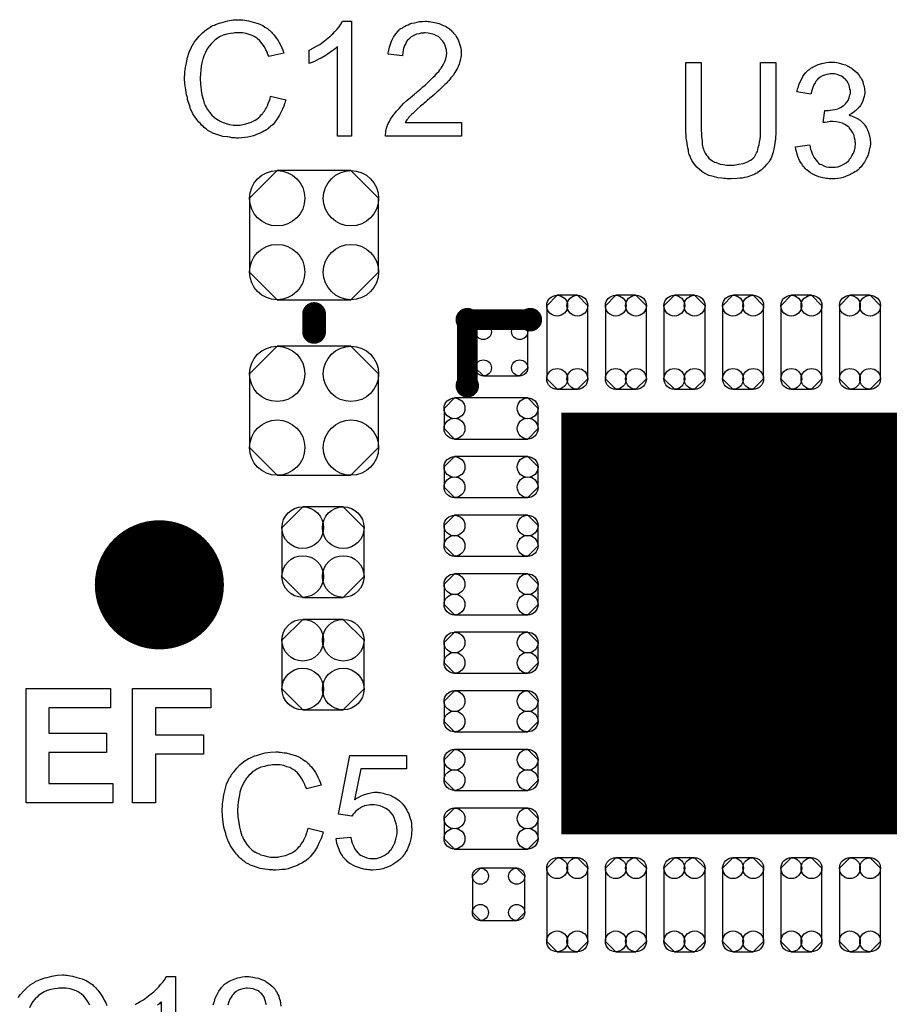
# Model space of a CAD drawing. Extents: x -0.07 to 0.95, y -0.15 to 2.1.
# Tile 20 of 22: x 0.39 to 0.68, y 1.43 to 1.76. Entities that reach past the tile are written whole.
import ezdxf

# ---------------------------------------------------------------- set-up
doc = ezdxf.new("R2010")
doc.units = 0
doc.layers.get('0').update_dxf_attribs({"linetype": 'CONTINUOUS'})
doc.layers.add('gto', color=2, linetype='CONTINUOUS')
doc.layers.add('gts', color=1, linetype='CONTINUOUS')

# ---------------------------------------------------------------- blocks, each defined once
blk = doc.blocks.new('D103')
at = {"const_width": 0.00395}
blk.add_lwpolyline([(-0.001975, 0, 1), (0.001975, 0, 1)], format="xyb", close=True, dxfattribs=at)
blk = doc.blocks.new('D60')
at = {"const_width": 0.004}
blk.add_lwpolyline([(-0.002, 0, 1), (0.002, 0, 1)], format="xyb", close=True, dxfattribs=at)
blk = doc.blocks.new('D110')
blk.add_lwpolyline([(0.0068, 0.0152), (-0.0068, 0.0152), (-0.0138, 0.0082), (-0.0138, -0.0082), (-0.0068, -0.0152), (0.0068, -0.0152), (0.0138, -0.0082), (0.0138, 0.0082)], close=True)
for centre in [(-0.0068, 0.0082), (0.0068, 0.0082), (-0.0068, -0.0082), (0.0068, -0.0082)]:
    blk.add_circle(centre, 0.007)
blk = doc.blocks.new('D112')
blk.add_lwpolyline([(-0.0124, -0.0217), (0.0124, -0.0217), (0.0217, -0.0124), (0.0217, 0.0124), (0.0124, 0.0217), (-0.0124, 0.0217), (-0.0217, 0.0124), (-0.0217, -0.0124)], close=True)
for centre in [(-0.0124, 0.0124), (0.0124, 0.0124), (-0.0124, -0.0124), (0.0124, -0.0124)]:
    blk.add_circle(centre, 0.0093)
blk = doc.blocks.new('D118')
blk.add_lwpolyline([(-0.0061, -0.0088), (0.0061, -0.0088), (0.0088, -0.0061), (0.0088, 0.0061), (0.0061, 0.0088), (-0.0061, 0.0088), (-0.0088, 0.0061), (-0.0088, -0.0061)], close=True)
for centre in [(-0.0061, 0.0061), (0.0061, 0.0061), (-0.0061, -0.0061), (0.0061, -0.0061)]:
    blk.add_circle(centre, 0.0027)
blk = doc.blocks.new('D119')
blk.add_lwpolyline([(-0.0088, 0.0061), (-0.0088, -0.0061), (-0.0061, -0.0088), (0.0061, -0.0088), (0.0088, -0.0061), (0.0088, 0.0061), (0.0061, 0.0088), (-0.0061, 0.0088)], close=True)
for centre in [(-0.0061, 0.0061), (0.0061, 0.0061), (-0.0061, -0.0061), (0.0061, -0.0061)]:
    blk.add_circle(centre, 0.0027)
blk = doc.blocks.new('D120')
at = {"const_width": 0.1417}
blk.add_lwpolyline([(-0.07085, 0), (0.07085, 0)], dxfattribs=at)
blk = doc.blocks.new('D121')
blk.add_lwpolyline([(0.0158, -0.0034), (0.0158, 0.0034), (0.0123, 0.0069), (-0.0123, 0.0069), (-0.0158, 0.0034), (-0.0158, -0.0034), (-0.0123, -0.0069), (0.0123, -0.0069)], close=True)
for centre in [(-0.0123, 0.0034), (0.0123, 0.0034), (-0.0123, -0.0034), (0.0123, -0.0034)]:
    blk.add_circle(centre, 0.0035)
blk = doc.blocks.new('D122')
blk.add_lwpolyline([(0.0034, 0.0158), (-0.0034, 0.0158), (-0.0069, 0.0123), (-0.0069, -0.0123), (-0.0034, -0.0158), (0.0034, -0.0158), (0.0069, -0.0123), (0.0069, 0.0123)], close=True)
for centre in [(-0.0034, 0.0123), (0.0034, 0.0123), (-0.0034, -0.0123), (0.0034, -0.0123)]:
    blk.add_circle(centre, 0.0035)
blk = doc.blocks.new('D133')
at = {"const_width": 0.0217}
blk.add_lwpolyline([(-0.01085, 0, 1), (0.01085, 0, 1)], format="xyb", close=True, dxfattribs=at)

msp = doc.modelspace()

# ---------------------------------------------------------------- linework, layer by layer
at = {"layer": 'gto', "color": 2}
for points in [[(0.4646, 1.7628), (0.4651, 1.7628), (0.4657, 1.7627), (0.4663, 1.7626), (0.467, 1.7625), (0.4685, 1.7621), (0.4702, 1.7616), (0.471, 1.7613), (0.4718, 1.7609), (0.4725, 1.7604), (0.4733, 1.7599), (0.4734, 1.7599), (0.4735, 1.7598), (0.4737, 1.7596), (0.474, 1.7594), (0.4743, 1.7591), (0.4747, 1.7587), (0.475, 1.7583), (0.4755, 1.7578), (0.4759, 1.7573), (0.4764, 1.7566), (0.4769, 1.7559), (0.4773, 1.7552), (0.4777, 1.7544), (0.4782, 1.7535), (0.4785, 1.7527), (0.4788, 1.7517), (0.4738, 1.7505), (0.4738, 1.7505), (0.4738, 1.7507), (0.4737, 1.7509), (0.4735, 1.7512), (0.4734, 1.7515), (0.4733, 1.7519), (0.4728, 1.7528), (0.4723, 1.7538), (0.4716, 1.7548), (0.4708, 1.7558), (0.4699, 1.7566), (0.4698, 1.7567), (0.4694, 1.7569), (0.4689, 1.7572), (0.4682, 1.7576), (0.4672, 1.7579), (0.4662, 1.7583), (0.4649, 1.7585), (0.4635, 1.7585), (0.4631, 1.7585), (0.4628, 1.7585), (0.4624, 1.7585), (0.4619, 1.7584), (0.4609, 1.7583), (0.4597, 1.758), (0.4585, 1.7577), (0.4572, 1.7571), (0.4561, 1.7564), (0.456, 1.7564), (0.456, 1.7563), (0.4556, 1.756), (0.4551, 1.7555), (0.4545, 1.7549), (0.4537, 1.754), (0.4531, 1.7531), (0.4525, 1.7519), (0.4519, 1.7507), (0.4519, 1.7506), (0.4518, 1.7505), (0.4518, 1.7503), (0.4517, 1.75), (0.4516, 1.7497), (0.4515, 1.7493), (0.4513, 1.7484), (0.4511, 1.7473), (0.4509, 1.7461), (0.4508, 1.7447), (0.4507, 1.7433), (0.4507, 1.7432), (0.4507, 1.7431), (0.4507, 1.7428), (0.4507, 1.7424), (0.4508, 1.7421), (0.4508, 1.7416), (0.4508, 1.741), (0.4509, 1.7404), (0.4511, 1.7391), (0.4513, 1.7376), (0.4517, 1.7362), (0.4521, 1.7347), (0.4521, 1.7347), (0.4522, 1.7346), (0.4523, 1.7344), (0.4524, 1.7341), (0.4527, 1.7335), (0.4532, 1.7327), (0.4538, 1.7318), (0.4546, 1.7308), (0.4555, 1.73), (0.4566, 1.7292), (0.4566, 1.7292), (0.4567, 1.7292), (0.4569, 1.7291), (0.4571, 1.729), (0.4574, 1.7288), (0.4577, 1.7287), (0.4585, 1.7283), (0.4595, 1.728), (0.4606, 1.7277), (0.4618, 1.7275), (0.4631, 1.7275), (0.4635, 1.7275), (0.4638, 1.7275), (0.4642, 1.7275), (0.4646, 1.7276), (0.4656, 1.7278), (0.4668, 1.7281), (0.4679, 1.7285), (0.4692, 1.7291), (0.4698, 1.7295), (0.4703, 1.7299), (0.4704, 1.73), (0.4704, 1.73), (0.4706, 1.7302), (0.4708, 1.7303), (0.471, 1.7306), (0.4713, 1.731), (0.4717, 1.7313), (0.4719, 1.7317), (0.4723, 1.7322), (0.4727, 1.7328), (0.473, 1.7333), (0.4733, 1.734), (0.4736, 1.7347), (0.4739, 1.7355), (0.4742, 1.7363), (0.4744, 1.7372), (0.4795, 1.736), (0.4795, 1.7359), (0.4794, 1.7357), (0.4793, 1.7353), (0.4792, 1.7349), (0.479, 1.7344), (0.4788, 1.7338), (0.4785, 1.7331), (0.4782, 1.7324), (0.4774, 1.7308), (0.4764, 1.7293), (0.4758, 1.7285), (0.4752, 1.7277), (0.4745, 1.7271), (0.4737, 1.7264), (0.4737, 1.7263), (0.4735, 1.7262), (0.4733, 1.7261), (0.473, 1.7259), (0.4725, 1.7256), (0.4721, 1.7254), (0.4715, 1.7251), (0.4709, 1.7248), (0.4702, 1.7245), (0.4694, 1.7242), (0.4686, 1.7239), (0.4677, 1.7236), (0.4667, 1.7234), (0.4657, 1.7233), (0.4647, 1.7232), (0.4636, 1.7231), (0.4629, 1.7231), (0.4625, 1.7232), (0.462, 1.7232), (0.4614, 1.7232), (0.4607, 1.7234), (0.4599, 1.7235), (0.4583, 1.7237), (0.4567, 1.7242), (0.455, 1.7248), (0.4542, 1.7252), (0.4535, 1.7256), (0.4534, 1.7257), (0.4533, 1.7257), (0.4531, 1.7259), (0.4528, 1.7261), (0.4525, 1.7263), (0.4521, 1.7267), (0.4517, 1.7271), (0.4512, 1.7275), (0.4508, 1.728), (0.4503, 1.7285), (0.4493, 1.7298), (0.4483, 1.7313), (0.4475, 1.733), (0.4475, 1.733), (0.4474, 1.7332), (0.4473, 1.7335), (0.4472, 1.7338), (0.4471, 1.7342), (0.4469, 1.7348), (0.4467, 1.7354), (0.4465, 1.7361), (0.4464, 1.7368), (0.4461, 1.7376), (0.4459, 1.7393), (0.4456, 1.7413), (0.4455, 1.7433), (0.4455, 1.7433), (0.4455, 1.7436), (0.4455, 1.7439), (0.4456, 1.7443), (0.4456, 1.7448), (0.4456, 1.7454), (0.4457, 1.7461), (0.4458, 1.7468), (0.4461, 1.7484), (0.4465, 1.7502), (0.447, 1.752), (0.4478, 1.7537), (0.4478, 1.7538), (0.4479, 1.7539), (0.448, 1.7542), (0.4482, 1.7544), (0.4485, 1.7548), (0.4487, 1.7553), (0.4495, 1.7563), (0.4504, 1.7574), (0.4515, 1.7585), (0.4528, 1.7596), (0.4543, 1.7605), (0.4543, 1.7606), (0.4545, 1.7606), (0.4547, 1.7608), (0.455, 1.7609), (0.4555, 1.7611), (0.4559, 1.7613), (0.4565, 1.7615), (0.4571, 1.7617), (0.4577, 1.7619), (0.4584, 1.7621), (0.46, 1.7625), (0.4618, 1.7628), (0.4636, 1.7629), (0.4642, 1.7629), (0.4646, 1.7628)], [(0.5016, 1.7238), (0.4969, 1.7238), (0.4969, 1.7538), (0.4968, 1.7538), (0.4965, 1.7535), (0.4962, 1.7532), (0.4956, 1.7528), (0.495, 1.7523), (0.4942, 1.7518), (0.4934, 1.7512), (0.4924, 1.7505), (0.4923, 1.7505), (0.4922, 1.7505), (0.4919, 1.7503), (0.4914, 1.75), (0.4907, 1.7497), (0.4899, 1.7493), (0.4891, 1.7489), (0.4883, 1.7485), (0.4874, 1.7482), (0.4874, 1.7527), (0.4875, 1.7527), (0.4876, 1.7528), (0.4878, 1.7529), (0.4881, 1.753), (0.4884, 1.7532), (0.4888, 1.7534), (0.4898, 1.754), (0.4909, 1.7546), (0.492, 1.7554), (0.4931, 1.7563), (0.4943, 1.7572), (0.4944, 1.7573), (0.4944, 1.7573), (0.4946, 1.7575), (0.4948, 1.7577), (0.4953, 1.7582), (0.496, 1.7589), (0.4966, 1.7596), (0.4974, 1.7605), (0.498, 1.7614), (0.4985, 1.7624), (0.5016, 1.7624), (0.5016, 1.7238)], [(0.5273, 1.7623), (0.5278, 1.7623), (0.5283, 1.7622), (0.5289, 1.7621), (0.5295, 1.762), (0.531, 1.7616), (0.5324, 1.761), (0.5332, 1.7607), (0.5339, 1.7603), (0.5345, 1.7598), (0.5352, 1.7593), (0.5352, 1.7592), (0.5353, 1.7592), (0.5354, 1.7589), (0.5357, 1.7587), (0.5359, 1.7584), (0.5362, 1.758), (0.5365, 1.7577), (0.5368, 1.7572), (0.5374, 1.7561), (0.5379, 1.7548), (0.5381, 1.7541), (0.5383, 1.7533), (0.5384, 1.7525), (0.5384, 1.7517), (0.5384, 1.7516), (0.5384, 1.7513), (0.5384, 1.7509), (0.5383, 1.7503), (0.5382, 1.7496), (0.538, 1.7488), (0.5378, 1.748), (0.5374, 1.7472), (0.5374, 1.7471), (0.5373, 1.7468), (0.537, 1.7463), (0.5367, 1.7457), (0.5363, 1.7451), (0.5357, 1.7442), (0.535, 1.7434), (0.5343, 1.7424), (0.5342, 1.7423), (0.5339, 1.742), (0.5336, 1.7417), (0.5333, 1.7414), (0.533, 1.7411), (0.5325, 1.7407), (0.5321, 1.7402), (0.5315, 1.7397), (0.531, 1.7392), (0.5303, 1.7386), (0.5296, 1.7379), (0.5288, 1.7372), (0.5279, 1.7365), (0.527, 1.7357), (0.527, 1.7357), (0.5269, 1.7356), (0.5267, 1.7354), (0.5264, 1.7352), (0.526, 1.7348), (0.5257, 1.7345), (0.5248, 1.7338), (0.5238, 1.733), (0.5229, 1.7321), (0.5222, 1.7314), (0.5218, 1.7311), (0.5216, 1.7308), (0.5215, 1.7308), (0.5213, 1.7306), (0.5211, 1.7304), (0.5208, 1.7301), (0.5206, 1.7297), (0.5202, 1.7293), (0.5196, 1.7283), (0.5385, 1.7283), (0.5385, 1.7238), (0.513, 1.7238), (0.513, 1.7239), (0.513, 1.7241), (0.513, 1.7244), (0.5131, 1.7249), (0.5131, 1.7254), (0.5132, 1.7259), (0.5133, 1.7265), (0.5136, 1.7271), (0.5136, 1.7271), (0.5136, 1.7272), (0.5137, 1.7275), (0.5139, 1.728), (0.5143, 1.7287), (0.5147, 1.7295), (0.5153, 1.7303), (0.5159, 1.7312), (0.5167, 1.7322), (0.5167, 1.7322), (0.5168, 1.7323), (0.5171, 1.7326), (0.5176, 1.7331), (0.5183, 1.7338), (0.5191, 1.7347), (0.5202, 1.7357), (0.5214, 1.7368), (0.5228, 1.7379), (0.5229, 1.738), (0.5231, 1.7382), (0.5234, 1.7384), (0.5238, 1.7388), (0.5243, 1.7392), (0.5249, 1.7397), (0.5256, 1.7403), (0.5263, 1.7409), (0.5277, 1.7422), (0.529, 1.7436), (0.5297, 1.7442), (0.5303, 1.7449), (0.5309, 1.7455), (0.5313, 1.7461), (0.5313, 1.7462), (0.5314, 1.7462), (0.5315, 1.7464), (0.5317, 1.7466), (0.532, 1.7472), (0.5325, 1.7479), (0.5329, 1.7488), (0.5333, 1.7498), (0.5335, 1.7508), (0.5336, 1.7518), (0.5336, 1.7519), (0.5336, 1.7519), (0.5335, 1.7523), (0.5335, 1.7528), (0.5333, 1.7534), (0.5331, 1.7542), (0.5327, 1.755), (0.5322, 1.7558), (0.5315, 1.7565), (0.5314, 1.7567), (0.5312, 1.7569), (0.5308, 1.7572), (0.5302, 1.7575), (0.5294, 1.7579), (0.5285, 1.7582), (0.5274, 1.7584), (0.5263, 1.7585), (0.5259, 1.7585), (0.5257, 1.7584), (0.525, 1.7584), (0.5243, 1.7582), (0.5234, 1.758), (0.5225, 1.7576), (0.5216, 1.7571), (0.5208, 1.7564), (0.5207, 1.7563), (0.5204, 1.756), (0.5201, 1.7556), (0.5198, 1.7549), (0.5194, 1.7542), (0.5191, 1.7532), (0.5188, 1.752), (0.5187, 1.7508), (0.5139, 1.7513), (0.5139, 1.7513), (0.5139, 1.7515), (0.5139, 1.7518), (0.514, 1.7522), (0.5141, 1.7526), (0.5142, 1.7531), (0.5144, 1.7537), (0.5146, 1.7543), (0.515, 1.7557), (0.5157, 1.757), (0.5161, 1.7577), (0.5166, 1.7583), (0.5171, 1.7589), (0.5176, 1.7595), (0.5177, 1.7595), (0.5178, 1.7596), (0.5179, 1.7598), (0.5182, 1.7599), (0.5186, 1.7601), (0.5189, 1.7604), (0.5194, 1.7606), (0.5199, 1.7609), (0.5206, 1.7612), (0.5212, 1.7615), (0.5219, 1.7617), (0.5227, 1.7619), (0.5236, 1.7621), (0.5244, 1.7623), (0.5254, 1.7623), (0.5264, 1.7624), (0.5269, 1.7624), (0.5273, 1.7623)], [(0.6442, 1.7263), (0.6442, 1.7262), (0.6442, 1.726), (0.6442, 1.7257), (0.6442, 1.7253), (0.6442, 1.7248), (0.6442, 1.7243), (0.6441, 1.7236), (0.6441, 1.7229), (0.6439, 1.7214), (0.6437, 1.7199), (0.6433, 1.7184), (0.6431, 1.7177), (0.6429, 1.717), (0.6429, 1.7169), (0.6428, 1.7168), (0.6427, 1.7167), (0.6426, 1.7164), (0.6423, 1.7158), (0.6418, 1.715), (0.6411, 1.7142), (0.6403, 1.7133), (0.6393, 1.7123), (0.6381, 1.7115), (0.6381, 1.7115), (0.638, 1.7114), (0.6378, 1.7113), (0.6375, 1.7112), (0.6372, 1.711), (0.6367, 1.7108), (0.6363, 1.7107), (0.6357, 1.7104), (0.6351, 1.7102), (0.6345, 1.71), (0.6337, 1.7099), (0.6329, 1.7097), (0.6321, 1.7096), (0.6312, 1.7095), (0.6292, 1.7094), (0.6287, 1.7094), (0.6283, 1.7094), (0.6279, 1.7094), (0.6273, 1.7095), (0.6267, 1.7095), (0.6261, 1.7096), (0.6247, 1.7098), (0.6232, 1.7102), (0.6217, 1.7106), (0.6204, 1.7112), (0.6203, 1.7112), (0.6202, 1.7113), (0.62, 1.7114), (0.6198, 1.7115), (0.6192, 1.712), (0.6185, 1.7126), (0.6176, 1.7134), (0.6169, 1.7143), (0.6161, 1.7154), (0.6155, 1.7166), (0.6155, 1.7167), (0.6154, 1.7168), (0.6154, 1.717), (0.6153, 1.7173), (0.6151, 1.7176), (0.615, 1.718), (0.6149, 1.7185), (0.6148, 1.7191), (0.6146, 1.7198), (0.6145, 1.7205), (0.6144, 1.7213), (0.6143, 1.7221), (0.6141, 1.7231), (0.6141, 1.7241), (0.614, 1.7251), (0.614, 1.7263), (0.614, 1.7485), (0.6191, 1.7485), (0.6191, 1.7263), (0.6191, 1.7262), (0.6191, 1.726), (0.6191, 1.7258), (0.6191, 1.7254), (0.6192, 1.725), (0.6192, 1.7245), (0.6192, 1.7235), (0.6194, 1.7223), (0.6195, 1.721), (0.6197, 1.7199), (0.6199, 1.7194), (0.62, 1.7189), (0.6201, 1.7188), (0.6202, 1.7185), (0.6205, 1.7181), (0.6208, 1.7175), (0.6212, 1.717), (0.6217, 1.7164), (0.6224, 1.7158), (0.6232, 1.7153), (0.6233, 1.7152), (0.6236, 1.715), (0.6241, 1.7149), (0.6247, 1.7147), (0.6255, 1.7144), (0.6265, 1.7142), (0.6276, 1.714), (0.6287, 1.714), (0.6293, 1.714), (0.6296, 1.714), (0.6301, 1.714), (0.6306, 1.7141), (0.6318, 1.7143), (0.6332, 1.7146), (0.6345, 1.715), (0.6357, 1.7157), (0.6362, 1.716), (0.6367, 1.7165), (0.6368, 1.7165), (0.6368, 1.7166), (0.637, 1.7168), (0.6371, 1.717), (0.6373, 1.7173), (0.6375, 1.7177), (0.6377, 1.7182), (0.638, 1.7186), (0.6382, 1.7193), (0.6383, 1.72), (0.6386, 1.7208), (0.6387, 1.7217), (0.6389, 1.7227), (0.639, 1.7238), (0.6391, 1.725), (0.6391, 1.7263), (0.6391, 1.7485), (0.6442, 1.7485), (0.6442, 1.7263)], [(0.664, 1.7486), (0.6647, 1.7485), (0.6656, 1.7483), (0.6666, 1.748), (0.6676, 1.7477), (0.6686, 1.7472), (0.6686, 1.7472), (0.6687, 1.7472), (0.669, 1.747), (0.6695, 1.7467), (0.6701, 1.7463), (0.6708, 1.7457), (0.6714, 1.7451), (0.6721, 1.7444), (0.6726, 1.7436), (0.6727, 1.7435), (0.6729, 1.7432), (0.6731, 1.7427), (0.6734, 1.7421), (0.6736, 1.7413), (0.6739, 1.7405), (0.674, 1.7396), (0.6741, 1.7386), (0.6741, 1.7385), (0.6741, 1.7382), (0.674, 1.7377), (0.6739, 1.7371), (0.6737, 1.7364), (0.6735, 1.7356), (0.6731, 1.7349), (0.6727, 1.7341), (0.6726, 1.734), (0.6725, 1.7337), (0.6721, 1.7334), (0.6717, 1.7329), (0.6711, 1.7324), (0.6705, 1.7319), (0.6697, 1.7314), (0.6688, 1.7309), (0.6688, 1.7309), (0.6689, 1.7308), (0.6691, 1.7307), (0.6693, 1.7307), (0.6699, 1.7305), (0.6707, 1.7301), (0.6716, 1.7297), (0.6725, 1.7291), (0.6733, 1.7284), (0.6741, 1.7276), (0.6741, 1.7275), (0.6744, 1.7271), (0.6747, 1.7266), (0.675, 1.7259), (0.6754, 1.725), (0.6757, 1.7239), (0.6759, 1.7227), (0.676, 1.7214), (0.676, 1.7213), (0.676, 1.7211), (0.676, 1.7209), (0.6759, 1.7205), (0.6759, 1.7201), (0.6757, 1.7196), (0.6756, 1.719), (0.6755, 1.7184), (0.6751, 1.7171), (0.6747, 1.7164), (0.6744, 1.7157), (0.674, 1.715), (0.6735, 1.7143), (0.6729, 1.7135), (0.6722, 1.7129), (0.6722, 1.7128), (0.6721, 1.7127), (0.6719, 1.7125), (0.6716, 1.7123), (0.6713, 1.712), (0.6708, 1.7118), (0.6703, 1.7114), (0.6697, 1.7112), (0.6691, 1.7108), (0.6684, 1.7105), (0.6676, 1.7102), (0.6668, 1.7099), (0.6659, 1.7097), (0.665, 1.7095), (0.664, 1.7094), (0.663, 1.7094), (0.6625, 1.7094), (0.6621, 1.7094), (0.6617, 1.7095), (0.6612, 1.7095), (0.6607, 1.7097), (0.66, 1.7098), (0.6587, 1.7101), (0.6573, 1.7107), (0.6566, 1.711), (0.6559, 1.7114), (0.6553, 1.7119), (0.6546, 1.7124), (0.6545, 1.7124), (0.6544, 1.7125), (0.6543, 1.7127), (0.6541, 1.7129), (0.6538, 1.7132), (0.6535, 1.7136), (0.6532, 1.714), (0.6529, 1.7145), (0.6525, 1.715), (0.6522, 1.7156), (0.6516, 1.7169), (0.6511, 1.7185), (0.6509, 1.7193), (0.6508, 1.7202), (0.6555, 1.7208), (0.6555, 1.7208), (0.6556, 1.7206), (0.6557, 1.7204), (0.6557, 1.7201), (0.6558, 1.7198), (0.6559, 1.7194), (0.6562, 1.7186), (0.6565, 1.7176), (0.657, 1.7167), (0.6576, 1.7158), (0.6583, 1.715), (0.6584, 1.7149), (0.6586, 1.7147), (0.659, 1.7144), (0.6596, 1.7142), (0.6603, 1.7138), (0.6611, 1.7135), (0.662, 1.7133), (0.663, 1.7133), (0.6634, 1.7133), (0.6636, 1.7133), (0.6642, 1.7134), (0.665, 1.7135), (0.6659, 1.7138), (0.6668, 1.7142), (0.6678, 1.7148), (0.6686, 1.7155), (0.6688, 1.7157), (0.669, 1.716), (0.6694, 1.7165), (0.6698, 1.7172), (0.6703, 1.718), (0.6706, 1.7189), (0.6709, 1.72), (0.671, 1.7213), (0.671, 1.7213), (0.671, 1.7214), (0.671, 1.7216), (0.6709, 1.7218), (0.6709, 1.7224), (0.6707, 1.7231), (0.6705, 1.724), (0.6701, 1.7249), (0.6695, 1.7258), (0.6688, 1.7266), (0.6687, 1.7268), (0.6684, 1.727), (0.668, 1.7273), (0.6674, 1.7277), (0.6666, 1.7281), (0.6656, 1.7284), (0.6646, 1.7286), (0.6634, 1.7287), (0.6629, 1.7287), (0.6625, 1.7287), (0.662, 1.7286), (0.6615, 1.7285), (0.6608, 1.7284), (0.6601, 1.7283), (0.6607, 1.7324), (0.6609, 1.7324), (0.6611, 1.7324), (0.6619, 1.7324), (0.6625, 1.7325), (0.6632, 1.7326), (0.664, 1.7327), (0.665, 1.733), (0.6659, 1.7334), (0.6668, 1.7339), (0.6669, 1.7339), (0.6669, 1.734), (0.6672, 1.7342), (0.6676, 1.7346), (0.668, 1.7351), (0.6685, 1.7358), (0.6689, 1.7366), (0.6691, 1.7376), (0.6693, 1.7381), (0.6693, 1.7387), (0.6693, 1.7388), (0.6693, 1.7389), (0.6693, 1.7392), (0.6691, 1.7396), (0.669, 1.7402), (0.6688, 1.7409), (0.6685, 1.7416), (0.6681, 1.7423), (0.6675, 1.743), (0.6674, 1.7431), (0.6671, 1.7433), (0.6668, 1.7436), (0.6663, 1.7439), (0.6656, 1.7442), (0.6648, 1.7445), (0.6639, 1.7447), (0.6629, 1.7447), (0.6625, 1.7447), (0.662, 1.7446), (0.6613, 1.7445), (0.6606, 1.7443), (0.6599, 1.744), (0.6591, 1.7436), (0.6584, 1.743), (0.6583, 1.743), (0.6581, 1.7427), (0.6578, 1.7423), (0.6574, 1.7417), (0.657, 1.741), (0.6566, 1.7401), (0.6563, 1.7391), (0.656, 1.7379), (0.6513, 1.7387), (0.6513, 1.7387), (0.6514, 1.7389), (0.6514, 1.7391), (0.6515, 1.7395), (0.6516, 1.7399), (0.6518, 1.7403), (0.6521, 1.7413), (0.6527, 1.7426), (0.6533, 1.7438), (0.6542, 1.745), (0.6552, 1.746), (0.6553, 1.7461), (0.6554, 1.7461), (0.6555, 1.7462), (0.6558, 1.7464), (0.656, 1.7466), (0.6564, 1.7468), (0.6568, 1.7471), (0.6573, 1.7473), (0.6584, 1.7478), (0.6597, 1.7482), (0.6612, 1.7485), (0.662, 1.7486), (0.6634, 1.7486), (0.664, 1.7486)], [(0.4206, 1.5317), (0.3999, 1.5317), (0.3999, 1.5232), (0.4192, 1.5232), (0.4192, 1.5167), (0.3999, 1.5167), (0.3999, 1.5063), (0.4214, 1.5063), (0.4214, 1.4998), (0.3922, 1.4998), (0.3922, 1.5382), (0.4206, 1.5382), (0.4206, 1.5317)], [(0.4543, 1.5317), (0.4357, 1.5317), (0.4357, 1.5226), (0.4518, 1.5226), (0.4518, 1.5161), (0.4357, 1.5161), (0.4357, 1.4998), (0.428, 1.4998), (0.428, 1.5382), (0.4543, 1.5382), (0.4543, 1.5317)], [(0.4772, 1.5168), (0.4777, 1.5168), (0.4783, 1.5167), (0.4789, 1.5166), (0.4796, 1.5165), (0.4811, 1.5161), (0.4828, 1.5156), (0.4836, 1.5153), (0.4844, 1.5149), (0.4851, 1.5144), (0.4859, 1.5139), (0.486, 1.5139), (0.4861, 1.5138), (0.4863, 1.5136), (0.4866, 1.5134), (0.4869, 1.5131), (0.4873, 1.5127), (0.4876, 1.5123), (0.4881, 1.5118), (0.4885, 1.5113), (0.489, 1.5106), (0.4895, 1.5099), (0.4899, 1.5092), (0.4903, 1.5084), (0.4907, 1.5075), (0.4911, 1.5067), (0.4914, 1.5057), (0.4864, 1.5045), (0.4864, 1.5045), (0.4864, 1.5047), (0.4863, 1.5049), (0.4861, 1.5052), (0.486, 1.5055), (0.4859, 1.5059), (0.4854, 1.5068), (0.4849, 1.5078), (0.4842, 1.5088), (0.4834, 1.5098), (0.4825, 1.5106), (0.4824, 1.5107), (0.482, 1.5109), (0.4815, 1.5112), (0.4808, 1.5116), (0.4798, 1.5119), (0.4788, 1.5123), (0.4775, 1.5125), (0.4761, 1.5125), (0.4757, 1.5125), (0.4754, 1.5125), (0.475, 1.5125), (0.4745, 1.5124), (0.4735, 1.5123), (0.4723, 1.512), (0.4711, 1.5117), (0.4698, 1.5111), (0.4687, 1.5104), (0.4686, 1.5104), (0.4685, 1.5103), (0.4682, 1.51), (0.4677, 1.5095), (0.4671, 1.5089), (0.4663, 1.508), (0.4657, 1.5071), (0.4651, 1.5059), (0.4645, 1.5047), (0.4645, 1.5046), (0.4644, 1.5045), (0.4644, 1.5043), (0.4643, 1.504), (0.4642, 1.5037), (0.4641, 1.5033), (0.4639, 1.5024), (0.4637, 1.5013), (0.4635, 1.5001), (0.4634, 1.4987), (0.4633, 1.4973), (0.4633, 1.4972), (0.4633, 1.4971), (0.4633, 1.4968), (0.4633, 1.4964), (0.4634, 1.4961), (0.4634, 1.4956), (0.4634, 1.495), (0.4635, 1.4944), (0.4637, 1.4931), (0.4639, 1.4916), (0.4643, 1.4902), (0.4647, 1.4887), (0.4647, 1.4887), (0.4648, 1.4886), (0.4649, 1.4884), (0.465, 1.4881), (0.4653, 1.4875), (0.4658, 1.4867), (0.4664, 1.4858), (0.4672, 1.4848), (0.4681, 1.484), (0.4692, 1.4832), (0.4692, 1.4832), (0.4693, 1.4832), (0.4695, 1.4831), (0.4697, 1.483), (0.47, 1.4828), (0.4703, 1.4827), (0.4711, 1.4823), (0.4721, 1.482), (0.4732, 1.4817), (0.4744, 1.4815), (0.4757, 1.4815), (0.4761, 1.4815), (0.4764, 1.4815), (0.4768, 1.4815), (0.4772, 1.4816), (0.4782, 1.4818), (0.4794, 1.4821), (0.4805, 1.4825), (0.4818, 1.4831), (0.4824, 1.4835), (0.4829, 1.4839), (0.483, 1.484), (0.483, 1.484), (0.4832, 1.4842), (0.4834, 1.4843), (0.4836, 1.4846), (0.4839, 1.485), (0.4843, 1.4853), (0.4845, 1.4857), (0.4849, 1.4862), (0.4853, 1.4868), (0.4856, 1.4873), (0.4859, 1.488), (0.4862, 1.4887), (0.4865, 1.4895), (0.4868, 1.4903), (0.487, 1.4912), (0.4921, 1.49), (0.4921, 1.4899), (0.492, 1.4897), (0.4919, 1.4893), (0.4917, 1.4889), (0.4916, 1.4884), (0.4914, 1.4878), (0.4911, 1.4871), (0.4907, 1.4864), (0.49, 1.4848), (0.489, 1.4833), (0.4884, 1.4825), (0.4878, 1.4817), (0.4871, 1.4811), (0.4863, 1.4804), (0.4863, 1.4804), (0.4861, 1.4802), (0.4859, 1.4801), (0.4856, 1.4799), (0.4851, 1.4796), (0.4847, 1.4794), (0.4841, 1.4791), (0.4835, 1.4788), (0.4828, 1.4785), (0.482, 1.4782), (0.4811, 1.4779), (0.4803, 1.4776), (0.4793, 1.4774), (0.4783, 1.4773), (0.4773, 1.4772), (0.4762, 1.4771), (0.4755, 1.4771), (0.4751, 1.4772), (0.4746, 1.4772), (0.474, 1.4772), (0.4733, 1.4774), (0.4725, 1.4775), (0.4709, 1.4777), (0.4693, 1.4782), (0.4676, 1.4788), (0.4668, 1.4792), (0.4661, 1.4796), (0.466, 1.4797), (0.4659, 1.4797), (0.4657, 1.4799), (0.4654, 1.4801), (0.4651, 1.4804), (0.4647, 1.4807), (0.4643, 1.4811), (0.4638, 1.4815), (0.4634, 1.482), (0.4629, 1.4825), (0.4619, 1.4838), (0.4609, 1.4853), (0.4601, 1.487), (0.4601, 1.487), (0.46, 1.4872), (0.4599, 1.4875), (0.4598, 1.4878), (0.4597, 1.4882), (0.4595, 1.4888), (0.4593, 1.4894), (0.4591, 1.4901), (0.4589, 1.4908), (0.4587, 1.4916), (0.4584, 1.4933), (0.4582, 1.4953), (0.4581, 1.4973), (0.4581, 1.4973), (0.4581, 1.4976), (0.4581, 1.4979), (0.4582, 1.4983), (0.4582, 1.4988), (0.4582, 1.4994), (0.4583, 1.5001), (0.4584, 1.5008), (0.4587, 1.5024), (0.4591, 1.5042), (0.4596, 1.506), (0.4604, 1.5077), (0.4604, 1.5078), (0.4605, 1.5079), (0.4606, 1.5082), (0.4608, 1.5084), (0.4611, 1.5088), (0.4613, 1.5093), (0.4621, 1.5103), (0.463, 1.5114), (0.4641, 1.5125), (0.4654, 1.5136), (0.4669, 1.5145), (0.4669, 1.5146), (0.4671, 1.5146), (0.4673, 1.5148), (0.4676, 1.5149), (0.4681, 1.5151), (0.4685, 1.5153), (0.469, 1.5155), (0.4697, 1.5157), (0.4703, 1.5159), (0.471, 1.5161), (0.4726, 1.5165), (0.4744, 1.5168), (0.4762, 1.5169), (0.4768, 1.5169), (0.4772, 1.5168)], [(0.5201, 1.5112), (0.5047, 1.5112), (0.5026, 1.5008), (0.5027, 1.5009), (0.5028, 1.5009), (0.503, 1.5011), (0.5032, 1.5012), (0.5036, 1.5014), (0.504, 1.5016), (0.5048, 1.5021), (0.506, 1.5025), (0.5072, 1.5029), (0.5085, 1.5032), (0.5092, 1.5033), (0.5104, 1.5033), (0.5107, 1.5032), (0.5112, 1.5032), (0.5117, 1.5031), (0.5122, 1.503), (0.5128, 1.5028), (0.5142, 1.5024), (0.5149, 1.5022), (0.5156, 1.5018), (0.5163, 1.5014), (0.5171, 1.5009), (0.5177, 1.5004), (0.5184, 1.4998), (0.5184, 1.4997), (0.5186, 1.4996), (0.5187, 1.4994), (0.5189, 1.4992), (0.5192, 1.4988), (0.5195, 1.4984), (0.5198, 1.4979), (0.5202, 1.4973), (0.5204, 1.4967), (0.5208, 1.4961), (0.5211, 1.4953), (0.5213, 1.4945), (0.5216, 1.4937), (0.5217, 1.4927), (0.5218, 1.4918), (0.5219, 1.4908), (0.5219, 1.4907), (0.5219, 1.4906), (0.5219, 1.4903), (0.5218, 1.4899), (0.5218, 1.4895), (0.5217, 1.489), (0.5216, 1.4883), (0.5215, 1.4877), (0.5212, 1.4863), (0.5206, 1.4848), (0.5203, 1.484), (0.5198, 1.4833), (0.5194, 1.4825), (0.5188, 1.4818), (0.5188, 1.4817), (0.5187, 1.4816), (0.5184, 1.4813), (0.5182, 1.4811), (0.5178, 1.4807), (0.5173, 1.4803), (0.5168, 1.4799), (0.5162, 1.4795), (0.5155, 1.479), (0.5147, 1.4786), (0.5139, 1.4782), (0.513, 1.4779), (0.5121, 1.4776), (0.511, 1.4774), (0.5099, 1.4772), (0.5087, 1.4771), (0.5082, 1.4771), (0.5078, 1.4772), (0.5074, 1.4772), (0.5069, 1.4773), (0.5063, 1.4774), (0.5057, 1.4775), (0.5043, 1.4779), (0.5029, 1.4784), (0.5022, 1.4787), (0.5015, 1.4791), (0.5008, 1.4795), (0.5001, 1.48), (0.5001, 1.4801), (0.5, 1.4801), (0.4999, 1.4804), (0.4996, 1.4806), (0.4994, 1.4808), (0.4991, 1.4812), (0.4987, 1.4816), (0.4985, 1.4821), (0.4981, 1.4826), (0.4978, 1.4832), (0.4972, 1.4846), (0.4967, 1.4861), (0.4965, 1.487), (0.4964, 1.4878), (0.5013, 1.4882), (0.5013, 1.4882), (0.5013, 1.4881), (0.5014, 1.4879), (0.5015, 1.4876), (0.5016, 1.487), (0.5018, 1.4862), (0.5022, 1.4853), (0.5026, 1.4844), (0.5032, 1.4836), (0.5038, 1.4828), (0.504, 1.4827), (0.5042, 1.4825), (0.5046, 1.4822), (0.5052, 1.4819), (0.5059, 1.4816), (0.5067, 1.4813), (0.5077, 1.4811), (0.5087, 1.481), (0.5091, 1.481), (0.5093, 1.4811), (0.51, 1.4811), (0.5107, 1.4813), (0.5117, 1.4816), (0.5126, 1.4821), (0.5136, 1.4827), (0.5141, 1.4831), (0.5145, 1.4836), (0.5146, 1.4836), (0.5146, 1.4837), (0.5147, 1.4838), (0.5149, 1.484), (0.5153, 1.4846), (0.5157, 1.4854), (0.5161, 1.4863), (0.5165, 1.4875), (0.5168, 1.4889), (0.5169, 1.4896), (0.5169, 1.4904), (0.5169, 1.4905), (0.5169, 1.4906), (0.5169, 1.4908), (0.5168, 1.4911), (0.5168, 1.4914), (0.5168, 1.4918), (0.5166, 1.4927), (0.5163, 1.4937), (0.5159, 1.4948), (0.5154, 1.4958), (0.5146, 1.4967), (0.5146, 1.4968), (0.5145, 1.4968), (0.5142, 1.4971), (0.5137, 1.4975), (0.5131, 1.4979), (0.5122, 1.4983), (0.5112, 1.4987), (0.51, 1.499), (0.5093, 1.4991), (0.5083, 1.4991), (0.5078, 1.4991), (0.5073, 1.499), (0.5066, 1.4988), (0.506, 1.4987), (0.5052, 1.4984), (0.5045, 1.4981), (0.5045, 1.498), (0.5042, 1.4979), (0.5039, 1.4976), (0.5035, 1.4973), (0.503, 1.4969), (0.5026, 1.4964), (0.5021, 1.4959), (0.5017, 1.4953), (0.4972, 1.4959), (0.501, 1.5157), (0.5201, 1.5157), (0.5201, 1.5112)], [(0.3895, 1.4343), (0.3903, 1.4353), (0.3912, 1.4364), (0.3923, 1.4375), (0.3936, 1.4386), (0.3951, 1.4395), (0.3951, 1.4396), (0.3953, 1.4396), (0.3955, 1.4398), (0.3958, 1.4399), (0.3963, 1.4401), (0.3967, 1.4403), (0.3973, 1.4405), (0.3979, 1.4407), (0.3985, 1.4409), (0.3993, 1.4411), (0.4008, 1.4415), (0.4026, 1.4418), (0.4044, 1.4419), (0.405, 1.4419), (0.4054, 1.4418)], [(0.4054, 1.4418), (0.4059, 1.4418), (0.4065, 1.4417), (0.4071, 1.4416), (0.4078, 1.4415), (0.4093, 1.4411), (0.411, 1.4406), (0.4118, 1.4403), (0.4126, 1.4399), (0.4134, 1.4394), (0.4141, 1.4389), (0.4142, 1.4389), (0.4143, 1.4388), (0.4145, 1.4387), (0.4148, 1.4384), (0.4151, 1.4381), (0.4155, 1.4377), (0.4159, 1.4373), (0.4163, 1.4368), (0.4167, 1.4363), (0.4172, 1.4356), (0.4177, 1.4349), (0.4181, 1.4342), (0.4185, 1.4334), (0.419, 1.4325), (0.4193, 1.4317)], [(0.4289, 1.432), (0.4292, 1.4322), (0.4296, 1.4324), (0.4306, 1.433), (0.4317, 1.4336), (0.4328, 1.4344), (0.4339, 1.4353), (0.4351, 1.4362), (0.4352, 1.4363), (0.4352, 1.4363), (0.4354, 1.4365), (0.4356, 1.4367), (0.4361, 1.4372), (0.4368, 1.4379), (0.4374, 1.4387), (0.4382, 1.4395), (0.4388, 1.4404), (0.4393, 1.4414), (0.4424, 1.4414), (0.4424, 1.4028)], [(0.4551, 1.4319), (0.4552, 1.4322), (0.4553, 1.4326), (0.4555, 1.433), (0.4558, 1.4341), (0.4564, 1.4353), (0.457, 1.4365), (0.4579, 1.4377), (0.4589, 1.4388), (0.459, 1.4388), (0.4591, 1.4389), (0.4593, 1.439), (0.4595, 1.4391), (0.4598, 1.4394), (0.4601, 1.4396), (0.4605, 1.4398), (0.461, 1.4401), (0.4621, 1.4405), (0.4634, 1.441), (0.4649, 1.4413), (0.4657, 1.4414), (0.4671, 1.4414), (0.4677, 1.4413)], [(0.4677, 1.4413), (0.4684, 1.4412), (0.4693, 1.441), (0.4703, 1.4408), (0.4713, 1.4404), (0.4723, 1.44), (0.4723, 1.44), (0.4724, 1.4399), (0.4727, 1.4398), (0.4732, 1.4394), (0.4738, 1.439), (0.4745, 1.4385), (0.4751, 1.4379), (0.4758, 1.4372), (0.4763, 1.4363), (0.4764, 1.4362), (0.4766, 1.4359), (0.4768, 1.4354), (0.4771, 1.4348), (0.4773, 1.4341), (0.4776, 1.4333), (0.4777, 1.4323), (0.4778, 1.4314)], [(0.4136, 1.4318), (0.4131, 1.4328), (0.4124, 1.4338), (0.4116, 1.4348), (0.4107, 1.4356), (0.4106, 1.4357), (0.4102, 1.4359), (0.4097, 1.4362), (0.409, 1.4366), (0.408, 1.4369), (0.407, 1.4373), (0.4057, 1.4375), (0.4043, 1.4375), (0.4039, 1.4375), (0.4036, 1.4375), (0.4032, 1.4375), (0.4028, 1.4374), (0.4017, 1.4373), (0.4005, 1.437), (0.3993, 1.4367), (0.398, 1.4361), (0.3969, 1.4354), (0.3968, 1.4354), (0.3968, 1.4353), (0.3964, 1.435), (0.3959, 1.4345), (0.3953, 1.4339), (0.3945, 1.433), (0.3939, 1.4321), (0.3933, 1.4309)], [(0.473, 1.4319), (0.4728, 1.4324), (0.4727, 1.433), (0.4725, 1.4337), (0.4722, 1.4344), (0.4718, 1.4351), (0.4712, 1.4358), (0.4711, 1.4358), (0.4709, 1.436), (0.4705, 1.4363), (0.47, 1.4367), (0.4693, 1.4369), (0.4685, 1.4372), (0.4676, 1.4374), (0.4666, 1.4375), (0.4662, 1.4375), (0.4657, 1.4374), (0.465, 1.4373), (0.4643, 1.437), (0.4636, 1.4368), (0.4628, 1.4363), (0.4621, 1.4358), (0.462, 1.4357), (0.4618, 1.4354), (0.4615, 1.435), (0.4611, 1.4345), (0.4607, 1.4338), (0.4603, 1.4329), (0.46, 1.4318)], [(0.4377, 1.4028), (0.4377, 1.4328), (0.4376, 1.4328), (0.4373, 1.4325), (0.437, 1.4322), (0.4364, 1.4318)]]:
    msp.add_lwpolyline(points, dxfattribs=at)
for points, const_width in [([(0.489, 1.658), (0.489, 1.664)], 0.008), ([(0.5405, 1.6399), (0.5405, 1.6621)], 0.007), ([(0.5405, 1.6621), (0.5617, 1.6621)], 0.007)]:
    msp.add_lwpolyline(points, dxfattribs=dict(at, const_width=const_width))

# ---------------------------------------------------------------- block references
at = {"layer": 'gto'}
for name, p in [('D60', (0.489, 1.664)), ('D103', (0.5405, 1.6621)), ('D103', (0.5617, 1.6621)), ('D60', (0.489, 1.658)), ('D103', (0.5405, 1.6399))]:
    msp.add_blockref(name, p, dxfattribs=at)
at = {"layer": 'gts'}
for name, p in [('D112', (0.489, 1.6905)), ('D122', (0.5741, 1.6545)), ('D122', (0.5938, 1.6545)), ('D122', (0.6135, 1.6545)), ('D122', (0.6332, 1.6545)), ('D122', (0.6528, 1.6545)), ('D122', (0.6725, 1.6545)), ('D118', (0.552, 1.652)), ('D112', (0.489, 1.6315)), ('D121', (0.5485, 1.6289)), ('D120', (0.643, 1.56)), ('D121', (0.5485, 1.6092)), ('D110', (0.492, 1.584)), ('D133', (0.437, 1.573)), ('D121', (0.5485, 1.5895)), ('D121', (0.5485, 1.5698)), ('D110', (0.492, 1.5462)), ('D121', (0.5485, 1.5502)), ('D121', (0.5485, 1.5305)), ('D121', (0.5485, 1.5108)), ('D121', (0.5485, 1.4911)), ('D122', (0.5741, 1.4655)), ('D122', (0.5938, 1.4655)), ('D122', (0.6135, 1.4655)), ('D122', (0.6332, 1.4655)), ('D122', (0.6528, 1.4655)), ('D122', (0.6725, 1.4655)), ('D119', (0.551, 1.469))]:
    msp.add_blockref(name, p, dxfattribs=at)

doc.saveas('drawing.dxf')
